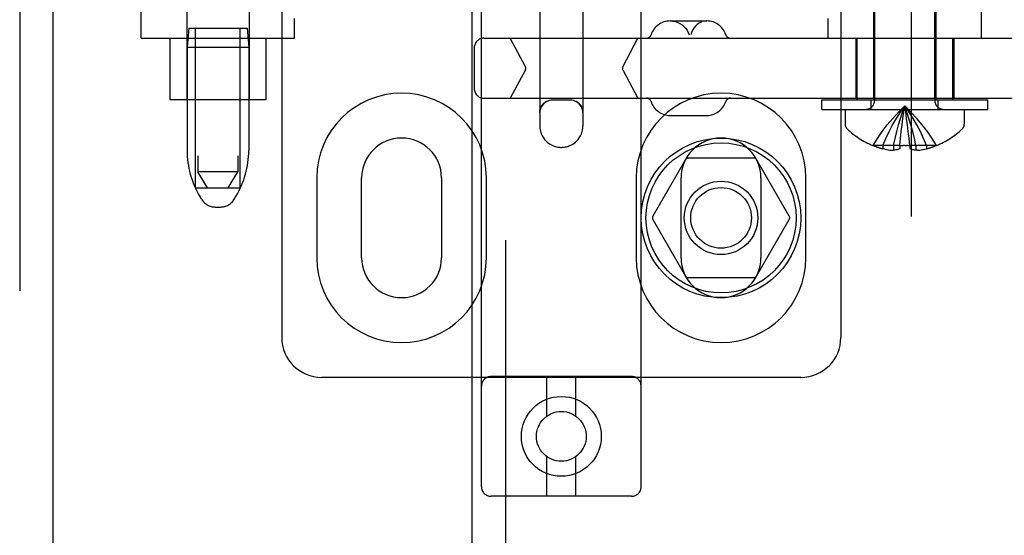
# Model space of a CAD drawing. Header units: inches. Extents: x 0 to 309, y 0 to 200.
# Tile 11 of 64: x 106.19 to 109.27, y 99 to 100.62. Entities that reach past the tile are written whole.
import ezdxf

# ---------------------------------------------------------------- set-up
doc = ezdxf.new("R2010")
doc.units = ezdxf.units.IN
doc.header["$LTSCALE"] = 17
doc.header["$MEASUREMENT"] = 0
doc.linetypes.add('HIDDEN', pattern=[0.2, 0.1, -0.1])
for name, color, linetype in [('DEFAULT_2', 8, 'HIDDEN'), ('LEFTHAND_DOOR_ASSEMBLY', 7, 'CONTINUOUS'), ('RIGHTHAND_DOOR_ASSEMBLY', 7, 'CONTINUOUS')]:
    doc.layers.add(name, color=color, linetype=linetype)

msp = doc.modelspace()

# ---------------------------------------------------------------- linework, layer by layer
at = {"layer": 'DEFAULT_2', "color": 8, "linetype": 'HIDDEN'}
for p, q in [((108.9775, 62.5993), (108.9775, 141.6413)), ((107.6315, 99.1531), (107.6315, 104.6536)), ((108.1315, 99.1531), (108.1315, 104.6536)), ((107.0065, 104.6203), (107.0065, 99.6203)), ((108.7565, 104.6203), (108.7565, 99.6203)), ((106.744, 103.5893), (106.744, 100.1393)), ((106.869, 103.5893), (106.869, 100.1393)), ((107.814, 101.3932), (107.814, 100.2837)), ((107.949, 101.3932), (107.949, 100.2837)), ((108.8625, 100.3635), (108.8625, 101.2003)), ((109.0505, 100.3635), (109.0505, 101.2003)), ((106.5665, 100.5583), (106.5665, 100.8078)), ((106.709, 100.8078), (106.709, 100.3653)), ((106.904, 100.8078), (106.904, 100.3653)), ((108.859, 100.8078), (108.859, 100.3653)), ((109.054, 100.8078), (109.054, 100.3653)), ((109.1965, 100.5583), (109.1965, 100.8078)), ((107.0465, 100.5583), (107.0465, 100.6203)), ((108.2221, 100.6123), (108.3369, 100.6123)), ((108.7165, 100.5583), (108.7165, 100.6203)), ((106.715, 100.5893), (106.71, 100.5293)), ((106.715, 100.5893), (106.898, 100.5893)), ((106.7365, 100.0893), (106.7365, 100.5893)), ((106.8765, 100.0893), (106.8765, 100.5893)), ((106.898, 100.5893), (106.903, 100.5293)), ((106.5665, 100.5583), (107.0465, 100.5583)), ((106.6565, 100.5583), (106.6565, 100.3653)), ((106.9565, 100.5583), (106.9565, 100.3653)), ((107.639, 100.5583), (111.0975, 100.5583)), ((107.7692, 100.469), (107.7217, 100.5583)), ((108.0737, 100.469), (108.1212, 100.5583)), ((108.803, 100.5583), (108.803, 100.3703)), ((108.8065, 100.5583), (108.8065, 100.3653)), ((109.1065, 100.5583), (109.1065, 100.3653)), ((109.11, 100.5583), (109.11, 100.3703)), ((106.71, 100.5293), (106.71, 100.2068)), ((106.903, 100.5293), (106.71, 100.5293)), ((106.903, 100.5293), (106.903, 100.2068)), ((107.609, 100.5283), (107.609, 100.4003)), ((107.7692, 100.4596), (107.7217, 100.3703)), ((108.0737, 100.4596), (108.1212, 100.3703)), ((106.9565, 100.3653), (106.6565, 100.3653)), ((107.639, 100.3703), (111.0975, 100.3703)), ((107.909, 100.3644), (107.854, 100.3644)), ((108.6965, 100.3653), (109.2165, 100.3653)), ((108.6965, 100.3353), (108.6965, 100.3653)), ((108.8515, 100.3353), (108.8515, 100.3653)), ((109.0615, 100.3353), (109.0615, 100.3653)), ((109.2165, 100.3353), (109.2165, 100.3653)), ((108.6965, 100.3353), (109.2165, 100.3353)), ((108.77, 100.3353), (108.77, 100.2887)), ((108.9624, 100.3071), (108.9596, 100.3268)), ((109.143, 100.3353), (109.143, 100.2887)), ((108.2221, 100.3163), (108.3369, 100.3163)), ((108.9651, 100.2866), (108.9624, 100.3071)), ((108.9676, 100.2656), (108.9651, 100.2868)), ((108.9699, 100.2441), (108.9676, 100.2659)), ((108.941, 100.2219), (108.9432, 100.2444)), ((108.972, 100.2219), (108.9699, 100.2444)), ((108.8573, 100.2223), (108.857, 100.2219)), ((108.8583, 100.2219), (108.8573, 100.2223)), ((108.941, 100.2219), (108.8583, 100.2219)), ((108.888, 100.2219), (108.888, 100.2119)), ((108.894, 100.2106), (108.888, 100.2119)), ((108.8938, 100.2106), (108.8998, 100.2095)), ((108.8994, 100.2095), (108.9055, 100.2086)), ((108.9051, 100.2087), (108.911, 100.2079)), ((108.9107, 100.2079), (108.9164, 100.2074)), ((108.9162, 100.2074), (108.9216, 100.207)), ((108.9216, 100.2219), (108.9216, 100.207)), ((108.941, 100.2219), (108.9411, 100.2223)), ((108.941, 100.2219), (108.941, 100.2119)), ((108.9565, 100.2219), (108.9514, 100.222)), ((108.9565, 100.2219), (108.9617, 100.222)), ((108.9669, 100.2221), (108.9617, 100.222)), ((108.9669, 100.2221), (108.972, 100.2223)), ((108.972, 100.2223), (108.972, 100.2219)), ((109.0548, 100.2219), (108.972, 100.2219)), ((108.972, 100.2219), (108.972, 100.2119)), ((108.9914, 100.2219), (108.9914, 100.207)), ((108.9969, 100.2074), (108.9914, 100.207)), ((108.9967, 100.2074), (109.0024, 100.2079)), ((109.0021, 100.2079), (109.008, 100.2087)), ((109.0076, 100.2086), (109.0136, 100.2095)), ((109.0133, 100.2095), (109.0193, 100.2106)), ((109.0191, 100.2106), (109.025, 100.2119)), ((109.025, 100.2219), (109.025, 100.2119)), ((109.0558, 100.2223), (109.0548, 100.2219)), ((109.0558, 100.2223), (109.056, 100.2219)), ((108.2704, 100.1778), (108.1679, 100.0003)), ((108.484, 100.1828), (108.2791, 100.1828)), ((108.5952, 100.0003), (108.4927, 100.1778)), ((106.869, 100.1393), (106.744, 100.1393)), ((106.774, 100.0893), (106.744, 100.1393)), ((106.839, 100.0893), (106.869, 100.1393)), ((107.1159, 100.1203), (107.1159, 99.8703)), ((107.2565, 99.8703), (107.2565, 100.1203)), ((107.5065, 100.1203), (107.5065, 99.8703)), ((107.6472, 99.8703), (107.6472, 100.1203)), ((108.1159, 100.1203), (108.1159, 99.8703)), ((108.2565, 99.8703), (108.2565, 100.1203)), ((108.5065, 100.1203), (108.5065, 99.8703)), ((108.6472, 99.8703), (108.6472, 100.1203)), ((106.7365, 100.0893), (106.8765, 100.0893)), ((106.7555, 100.0536), (106.7499, 100.0628)), ((106.8576, 100.0536), (106.8631, 100.0628)), ((106.7984, 100.0293), (106.8147, 100.0293)), ((108.1679, 99.9903), (108.2704, 99.8128)), ((108.4927, 99.8128), (108.5952, 99.9903)), ((108.484, 99.8078), (108.2791, 99.8078)), ((108.6315, 99.4953), (107.1315, 99.4953)), ((108.1015, 99.4981), (107.6615, 99.4981)), ((107.8365, 99.3743), (107.8365, 99.4981)), ((107.9265, 99.3743), (107.9265, 99.4981)), ((107.8365, 99.1231), (107.8365, 99.2469)), ((107.9265, 99.1231), (107.9265, 99.2469)), ((108.1015, 99.1231), (107.6615, 99.1231))]:
    msp.add_line(p, q, dxfattribs=at)
for points in [[(108.2233, 100.6123), (108.231, 100.6118), (108.2385, 100.6103), (108.2459, 100.6079), (108.2528, 100.6045), (108.2593, 100.6002), (108.2653, 100.5952), (108.2705, 100.5894), (108.275, 100.583), (108.2787, 100.5761), (108.2815, 100.5687)], [(108.3358, 100.6123), (108.3293, 100.6118), (108.3229, 100.6103), (108.3168, 100.6079), (108.3109, 100.6045), (108.3054, 100.6002), (108.3004, 100.5952), (108.2959, 100.5894), (108.2921, 100.583), (108.289, 100.5761), (108.2866, 100.5687)], [(107.814, 100.3255), (107.8145, 100.3312), (107.8157, 100.3367), (107.8176, 100.3419), (107.8202, 100.3467), (107.8234, 100.351), (107.827, 100.3547), (107.8311, 100.3579), (107.8354, 100.3605), (107.8399, 100.3625), (107.8446, 100.3639), (107.8493, 100.3648), (107.854, 100.365)], [(107.854, 100.3644), (107.8488, 100.364), (107.8437, 100.363), (107.8387, 100.3613), (107.8341, 100.359), (107.8297, 100.3561), (107.8258, 100.3526), (107.8223, 100.3487), (107.8194, 100.3444), (107.8171, 100.3397), (107.8154, 100.3347), (107.8144, 100.3296), (107.814, 100.3243)], [(107.909, 100.365), (107.9138, 100.3648), (107.9185, 100.3639), (107.9232, 100.3625), (107.9277, 100.3605), (107.932, 100.3579), (107.936, 100.3547), (107.9397, 100.351), (107.9428, 100.3467), (107.9454, 100.3419), (107.9474, 100.3367), (107.9486, 100.3312), (107.949, 100.3255)], [(107.949, 100.3243), (107.9487, 100.3296), (107.9477, 100.3347), (107.946, 100.3397), (107.9437, 100.3444), (107.9408, 100.3487), (107.9373, 100.3526), (107.9334, 100.3561), (107.929, 100.359), (107.9243, 100.3613), (107.9194, 100.363), (107.9143, 100.364), (107.909, 100.3644)], [(108.8573, 100.2223), (108.871, 100.2444), (108.8858, 100.2659), (108.9018, 100.2868), (108.9189, 100.3071), (108.9371, 100.3268), (108.9565, 100.3459)], [(108.888, 100.2219), (108.8975, 100.2441), (108.9077, 100.2656), (108.9187, 100.2866), (108.9306, 100.307), (108.9432, 100.3268), (108.9565, 100.3459)], [(108.9216, 100.2219), (108.9265, 100.2441), (108.9317, 100.2656), (108.9373, 100.2866), (108.9433, 100.307), (108.9497, 100.3268), (108.9565, 100.3459)], [(108.9432, 100.2441), (108.9455, 100.2659), (108.948, 100.2868), (108.9507, 100.3071), (108.9535, 100.3268)], [(108.9455, 100.2656), (108.948, 100.2866), (108.9507, 100.307), (108.9535, 100.3268), (108.9565, 100.3459)], [(109.0558, 100.2223), (109.0421, 100.2444), (109.0273, 100.2659), (109.0113, 100.2868), (108.9942, 100.3071), (108.9759, 100.3268), (108.9565, 100.3459)], [(109.025, 100.2219), (109.0156, 100.2441), (109.0054, 100.2656), (108.9943, 100.2866), (108.9825, 100.307), (108.9699, 100.3268), (108.9565, 100.3459)], [(108.9914, 100.2219), (108.9866, 100.2441), (108.9814, 100.2656), (108.9758, 100.2866), (108.9698, 100.307), (108.9634, 100.3268), (108.9565, 100.3459)], [(108.9624, 100.307), (108.9596, 100.3268), (108.9565, 100.3459)], [(107.814, 100.2837), (107.8146, 100.2749), (107.8162, 100.2666), (107.8188, 100.2589), (107.8219, 100.2521), (107.8254, 100.2462), (107.8292, 100.2411), (107.8332, 100.2365), (107.8374, 100.2326), (107.8418, 100.2291), (107.8462, 100.2262), (107.8506, 100.2237), (107.8548, 100.2217), (107.8588, 100.2201), (107.8628, 100.2189), (107.8665, 100.2179), (107.8701, 100.2172), (107.8735, 100.2167), (107.8766, 100.2164), (107.8797, 100.2162), (107.8827, 100.2162), (107.8856, 100.2163), (107.8886, 100.2166), (107.8916, 100.217), (107.8947, 100.2175), (107.8981, 100.2183), (107.9016, 100.2192), (107.9053, 100.2205), (107.9091, 100.2221), (107.9132, 100.2241), (107.9174, 100.2265), (107.9216, 100.2294), (107.9258, 100.2328), (107.9299, 100.2366), (107.9338, 100.241), (107.9376, 100.2461), (107.9411, 100.252), (107.9443, 100.2589), (107.9468, 100.2665), (107.9485, 100.2748), (107.949, 100.2837)], [(108.941, 100.2119), (108.9378, 100.2107), (108.9346, 100.2096), (108.9313, 100.2087), (108.9281, 100.208), (108.9249, 100.2074), (108.9216, 100.207)], [(108.9411, 100.2223), (108.9462, 100.2221), (108.9514, 100.222)], [(108.9914, 100.207), (108.9882, 100.2074), (108.985, 100.208), (108.9817, 100.2087), (108.9785, 100.2096), (108.9753, 100.2107), (108.972, 100.2119)]]:
    msp.add_lwpolyline(points, dxfattribs=at)
for centre, radius in [((108.3815, 99.9953), 0.25), ((108.3815, 99.9953), 0.235), ((108.3815, 99.9953), 0.115), ((108.3815, 99.9953), 0.095), ((107.8815, 99.3106), 0.125), ((107.8815, 99.3106), 0.078)]:
    msp.add_circle(centre, radius, dxfattribs=at)
for centre, radius, start, end in [((108.2221, 100.5498), 0.0625, 90, 162.3485), ((108.3369, 100.5498), 0.0625, 17.6515, 90), ((107.639, 100.5283), 0.03, 90, 180), ((108.1483, 100.5733), 0.015, 270, 342.3485), ((108.4107, 100.5733), 0.015, 197.6515, 270), ((107.7603, 100.4643), 0.01, 332, 28), ((108.0826, 100.4643), 0.01, 152, 208), ((107.639, 100.4003), 0.03, 180, 270), ((107.3815, 100.1203), 0.2656, 0, 180), ((108.3815, 100.1203), 0.2656, 0, 180), ((108.1483, 100.3553), 0.015, 17.6515, 90), ((108.2221, 100.3788), 0.0625, 197.6515, 270), ((108.3369, 100.3788), 0.0625, 270, 342.3485), ((108.4107, 100.3553), 0.015, 90, 162.3485), ((108.8343, 100.3635), 0.0282, 270, 360), ((109.0787, 100.3635), 0.0282, 180, 270), ((108.79, 100.2887), 0.02, 180, 226.4862), ((108.9565, 100.4641), 0.2618, 226.4862, 247.6643), ((108.9565, 100.4641), 0.2618, 292.3357, 313.5138), ((109.123, 100.2887), 0.02, 313.5138, 360), ((107.3815, 100.1203), 0.125, 0, 180), ((108.3815, 100.1203), 0.125, 0, 180), ((106.99, 100.2068), 0.28, 180, 210.9637), ((106.623, 100.2068), 0.28, 329.0363, 360), ((108.9565, 100.4641), 0.2614, 247.9106, 254.8059), ((108.9565, 100.4641), 0.2614, 285.1941, 292.0894), ((108.2791, 100.1728), 0.01, 90.0034, 149.9992), ((108.484, 100.1728), 0.01, 30.0031, 89.9988), ((106.7984, 100.0793), 0.05, 210.9637, 270), ((106.8147, 100.0793), 0.05, 270, 329.0363), ((108.1766, 99.9953), 0.01, 150.0037, 209.9986), ((108.5865, 99.9953), 0.01, 330.0037, 29.9986), ((107.3815, 99.8703), 0.2656, 180, 360), ((107.3815, 99.8703), 0.125, 180, 360), ((108.3815, 99.8703), 0.2656, 180, 360), ((108.3815, 99.8703), 0.125, 180, 360), ((108.2791, 99.8178), 0.01, 210.0031, 269.9988), ((108.484, 99.8178), 0.01, 270.0034, 329.9992), ((107.1315, 99.6203), 0.125, 180, 270), ((108.6315, 99.6203), 0.125, 270, 360), ((107.6615, 99.4681), 0.03, 90, 180), ((108.1015, 99.4681), 0.03, 0, 90), ((107.6615, 99.1531), 0.03, 180, 270), ((108.1015, 99.1531), 0.03, 270, 360)]:
    msp.add_arc(centre, radius, start, end, dxfattribs=at)
msp.add_ellipse((107.8815, 100.3656), major_axis=(0.0675, 0), ratio=0.009135, start_param=4.292776, end_param=5.132002, dxfattribs=at)
at = {"layer": 'LEFTHAND_DOOR_ASSEMBLY', "color": 8, "linetype": 'HIDDEN'}
msp.add_line((106.186, 142.2663), (106.186, 61.9743), dxfattribs=at)
at = {"layer": 'LEFTHAND_DOOR_ASSEMBLY', "color": 3, "linetype": 'Continuous'}
msp.add_line((106.29, 142.2663), (106.29, 61.9743), dxfattribs=at)
at = {"layer": 'RIGHTHAND_DOOR_ASSEMBLY', "color": 8, "linetype": 'HIDDEN'}
msp.add_line((107.7065, 113.5253), (107.7065, 90.7153), dxfattribs=at)
at = {"layer": 'RIGHTHAND_DOOR_ASSEMBLY', "color": 3, "linetype": 'Continuous'}
msp.add_line((107.6025, 90.8703), (107.6025, 113.3703), dxfattribs=at)

doc.saveas('drawing.dxf')
